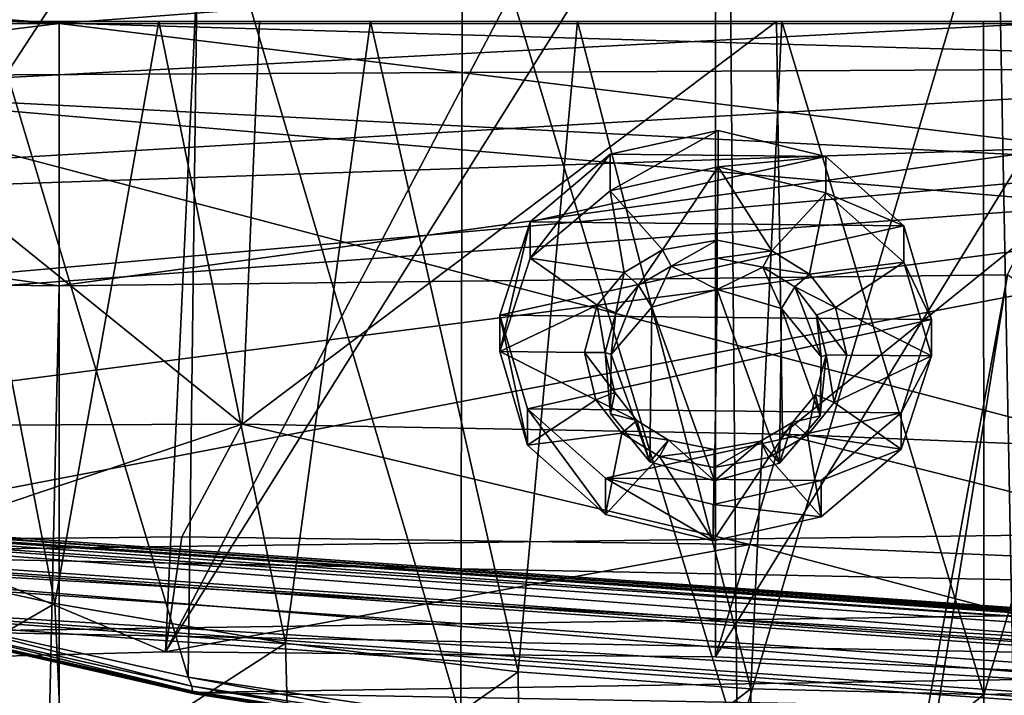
# Model space of a CAD drawing. Header units: metres. Extents: x -1004 to 0, y -808 to 0.
# Tile 98 of 146: x -506 to -406, y -121 to -52. Entities that reach past the tile are written whole.
import ezdxf

# ---------------------------------------------------------------- set-up
doc = ezdxf.new("R2010")
doc.units = ezdxf.units.M

msp = doc.modelspace()

# ---------------------------------------------------------------- linework, layer by layer
at = {"layer": 'None'}
for points in [[(-491.15625, -116.577606, 1985.75293), (-546.876587, -118.072487, 1979.189331), (-486.961456, -26.276386, 1933.765869)], [(-486.961456, -26.276386, 1933.765869), (-546.876587, -118.072487, 1979.189331), (-519.606262, -26.977951, 1930.408691)], [(-444.056793, -26.800941, 1935.926758), (-491.15625, -116.577606, 1985.75293), (-486.961456, -26.276386, 1933.765869)], [(-491.15625, -116.577606, 1985.75293), (-444.056793, -26.800941, 1935.926758), (-435.077423, -27.128115, 1936.041748)], [(-435.077423, -117.079147, 1987.980957), (-491.15625, -116.577606, 1985.75293), (-435.077423, -27.128115, 1936.041748)], [(-382.221283, -31.021881, 1934.762817), (-435.077423, -117.079147, 1987.980957), (-435.077423, -27.128115, 1936.041748)], [(-378.607605, -119.60273, 1985.827881), (-435.077423, -117.079147, 1987.980957), (-382.221283, -31.021881, 1934.762817)], [(-488.860596, -119.150009, 1554.229248), (-514.229553, -34.492359, 1504.564087), (-487.748688, -33.011375, 1504.508423)], [(-461.053162, -123.35659, 1556.978271), (-488.860596, -119.150009, 1554.229248), (-487.748688, -33.011375, 1504.508423)], [(-461.053162, -123.35659, 1556.978271), (-487.748688, -33.011375, 1504.508423), (-460.891296, -32.789768, 1504.69104)], [(-432.893646, -125.545509, 1558.042358), (-461.053162, -123.35659, 1556.978271), (-460.891296, -32.789768, 1504.69104)], [(-432.893646, -125.545509, 1558.042358), (-460.891296, -32.789768, 1504.69104), (-433.713348, -33.851051, 1505.112305)], [(-406.34964, -36.177105, 1505.778442), (-432.893646, -125.545509, 1558.042358), (-433.713348, -33.851051, 1505.112305)], [(-488.860596, -119.150009, 1554.229248), (-516.103577, -113.043777, 1549.877075), (-514.229553, -34.492359, 1504.564087)], [(-404.640778, -125.626282, 1557.39563), (-432.893646, -125.545509, 1558.042358), (-406.34964, -36.177105, 1505.778442)], [(-378.974548, -39.71484, 1506.693237), (-404.640778, -125.626282, 1557.39563), (-406.34964, -36.177105, 1505.778442)], [(-531.962463, -59.26767, 664.851257), (-493.932129, -42.133965, 665.300049), (-532.367065, -50.582142, 752.126038)], [(-531.962463, -59.26767, 664.851257), (-249.112656, -44.404568, 665.240845), (-493.932129, -42.133965, 665.300049)], [(-943.0271, -42.2672, 2063.060059), (-943.0271, -52.26717, 2063.060059), (-61.027081, -42.267323, 2063.060059)], [(-61.027081, -42.267323, 163.059998), (-61.026958, -52.26717, 163.059998), (-943.0271, -42.2672, 163.059998)], [(-943.0271, -42.2672, 163.059998), (-61.026958, -52.26717, 163.059998), (-943.0271, -52.26717, 163.059998)], [(-943.0271, -52.26717, 2063.060059), (-61.026958, -52.26717, 2063.060059), (-61.027081, -42.267323, 2063.060059)], [(-249.112656, -44.404568, 665.240845), (-531.962463, -59.26767, 664.851257), (-202.874207, -76.227615, 664.407471)], [(-637.81189, -58.361294, 1607.256836), (-349.237091, -56.875664, 1607.294556), (-637.780579, -48.406116, 1607.5177)], [(-637.780579, -48.406116, 1607.5177), (-349.237091, -56.875664, 1607.294556), (-354.224518, -48.323433, 1607.518677)], [(-782.598877, -52.26717, 2039.088379), (-481.596069, -52.26717, 2033.802246), (-943.0271, -52.26717, 2063.060059)], [(-481.596069, -52.26717, 2033.802246), (-428.863464, -52.26717, 2035.059937), (-943.0271, -52.26717, 2063.060059)], [(-943.0271, -52.26717, 2063.060059), (-428.863464, -52.26717, 2035.059937), (-61.026958, -52.26717, 2063.060059)], [(-61.026958, -52.26717, 163.059998), (-407.772705, -52.26717, 179.05925), (-943.0271, -52.26717, 163.059998)], [(-407.772705, -52.26717, 179.05925), (-428.346069, -52.26717, 179.737396), (-943.0271, -52.26717, 163.059998)], [(-943.0271, -52.26717, 163.059998), (-428.346069, -52.26717, 179.737396), (-449.178162, -52.26717, 181.812668)], [(-449.178162, -52.26717, 181.812668), (-470.251709, -52.26717, 185.372299), (-943.0271, -52.26717, 163.059998)], [(-470.251709, -52.26717, 185.372299), (-763.151001, -52.26717, 196.518036), (-943.0271, -52.26717, 163.059998)], [(-534.209045, -52.26717, 2030.036865), (-481.596069, -52.26717, 2033.802246), (-782.598877, -52.26717, 2039.088379)], [(-470.251709, -52.26717, 185.372299), (-491.851715, -52.26717, 190.612167), (-763.151001, -52.26717, 196.518036)], [(-491.851715, -52.26717, 190.612167), (-735.55072, -52.26717, 199.387146), (-763.151001, -52.26717, 196.518036)], [(-735.55072, -52.26717, 199.387146), (-491.851715, -52.26717, 190.612167), (-707.955811, -52.26717, 203.017151)], [(-491.851715, -52.26717, 190.612167), (-513.955444, -52.26717, 197.745865), (-707.955811, -52.26717, 203.017151)], [(-534.209045, -52.26717, 2030.036865), (-538.695923, -93.536446, 2022.285767), (-483.344055, -93.33699, 2026.466919)], [(-481.596069, -52.26717, 2033.802246), (-534.209045, -52.26717, 2030.036865), (-483.344055, -93.33699, 2026.466919)], [(-502.456268, -111.646431, 200.404068), (-525.307251, -106.640076, 208.21962), (-513.955444, -52.26717, 197.745865)], [(-491.851715, -52.26717, 190.612167), (-502.456268, -111.646431, 200.404068), (-513.955444, -52.26717, 197.745865)], [(-478.935303, -115.68647, 194.195557), (-502.456268, -111.646431, 200.404068), (-491.851715, -52.26717, 190.612167)], [(-470.251709, -52.26717, 185.372299), (-478.935303, -115.68647, 194.195557), (-491.851715, -52.26717, 190.612167)], [(-481.596069, -52.26717, 2033.802246), (-483.344055, -93.33699, 2026.466919), (-428.863464, -52.26717, 2035.059937)], [(-483.344055, -93.33699, 2026.466919), (-428.268677, -94.357201, 2027.638184), (-428.863464, -52.26717, 2035.059937)], [(-455.212006, -118.599762, 189.761368), (-478.935303, -115.68647, 194.195557), (-470.251709, -52.26717, 185.372299)], [(-449.178162, -52.26717, 181.812668), (-455.212006, -118.599762, 189.761368), (-470.251709, -52.26717, 185.372299)], [(-431.474823, -120.334351, 187.137177), (-455.212006, -118.599762, 189.761368), (-449.178162, -52.26717, 181.812668)], [(-428.346069, -52.26717, 179.737396), (-431.474823, -120.334351, 187.137177), (-449.178162, -52.26717, 181.812668)], [(-407.732239, -120.908279, 186.273712), (-431.474823, -120.334351, 187.137177), (-428.346069, -52.26717, 179.737396)], [(-428.863464, -52.26717, 2035.059937), (-428.268677, -94.357201, 2027.638184), (-376.130707, -52.26717, 2033.806885)], [(-428.863464, -52.26717, 2035.059937), (-376.130707, -52.26717, 2033.806885), (-61.026958, -52.26717, 2063.060059)], [(-407.772705, -52.26717, 179.05925), (-407.732239, -120.908279, 186.273712), (-428.346069, -52.26717, 179.737396)], [(-428.268677, -94.357201, 2027.638184), (-372.22702, -96.644707, 2025.778931), (-376.130707, -52.26717, 2033.806885)], [(-407.772705, -52.26717, 179.05925), (-387.05249, -52.26717, 179.74173), (-407.732239, -120.908279, 186.273712)], [(-387.05249, -52.26717, 179.74173), (-407.772705, -52.26717, 179.05925), (-61.026958, -52.26717, 163.059998)], [(-387.05249, -52.26717, 179.74173), (-383.947571, -120.332489, 187.140167), (-407.732239, -120.908279, 186.273712)], [(-637.81189, -58.361294, 1607.256836), (-615.470276, -72.550049, 1606.88501), (-349.237091, -56.875664, 1607.294556)], [(-615.470276, -72.550049, 1606.88501), (-341.576477, -63.148872, 1607.130249), (-349.237091, -56.875664, 1607.294556)], [(-594.247375, -171.585114, 661.909546), (-196.308548, -147.470947, 662.541565), (-531.962463, -59.26767, 664.851257)], [(-196.308548, -147.470947, 662.541565), (-191.884094, -88.40519, 664.088562), (-531.962463, -59.26767, 664.851257)], [(-531.962463, -59.26767, 664.851257), (-191.884094, -88.40519, 664.088562), (-202.874207, -76.227615, 664.407471)], [(-615.470276, -72.550049, 1606.88501), (-591.933105, -85.384491, 1606.548584), (-341.576477, -63.148872, 1607.130249)], [(-591.933105, -85.384491, 1606.548584), (-332.205414, -66.348167, 1607.047974), (-341.576477, -63.148872, 1607.130249)], [(-591.933105, -85.384491, 1606.548584), (-567.294678, -96.737617, 1606.251099), (-332.205414, -66.348167, 1607.047974)], [(-567.294678, -96.737617, 1606.251099), (-541.695801, -106.479683, 1605.995728), (-332.205414, -66.348167, 1607.047974)], [(-332.205414, -66.348167, 1607.047974), (-541.695801, -106.479683, 1605.995728), (-272.857819, -102.921715, 1606.087891)], [(-483.344055, -93.33699, 2026.466919), (-538.695923, -93.536446, 2022.285767), (-518.362183, -105.130257, 2003.47998)], [(-489.494446, -104.841095, 2005.911987), (-483.344055, -93.33699, 2026.466919), (-518.362183, -105.130257, 2003.47998)], [(-489.494446, -104.841095, 2005.911987), (-431.578735, -105.593567, 2007.77002), (-483.344055, -93.33699, 2026.466919)], [(-431.578735, -105.593567, 2007.77002), (-428.268677, -94.357201, 2027.638184), (-483.344055, -93.33699, 2026.466919)], [(-428.268677, -94.357201, 2027.638184), (-431.578735, -105.593567, 2007.77002), (-373.720337, -108.123314, 2005.617065)], [(-372.22702, -96.644707, 2025.778931), (-428.268677, -94.357201, 2027.638184), (-373.720337, -108.123314, 2005.617065)], [(-541.695801, -106.479683, 1605.995728), (-297.964813, -111.31955, 1605.86792), (-272.857819, -102.921715, 1606.087891)], [(-546.876587, -118.072487, 1979.189331), (-491.15625, -116.577606, 1985.75293), (-518.362183, -105.130257, 2003.47998)], [(-518.362183, -105.130257, 2003.47998), (-491.15625, -116.577606, 1985.75293), (-489.494446, -104.841095, 2005.911987)], [(-491.15625, -116.577606, 1985.75293), (-431.578735, -105.593567, 2007.77002), (-489.494446, -104.841095, 2005.911987)], [(-491.15625, -116.577606, 1985.75293), (-435.077423, -117.079147, 1987.980957), (-431.578735, -105.593567, 2007.77002)], [(-435.077423, -117.079147, 1987.980957), (-378.607605, -119.60273, 1985.827881), (-431.578735, -105.593567, 2007.77002)], [(-431.578735, -105.593567, 2007.77002), (-378.607605, -119.60273, 1985.827881), (-373.720337, -108.123314, 2005.617065)], [(-541.695801, -106.479683, 1605.995728), (-515.296631, -114.499153, 1605.785522), (-297.964813, -111.31955, 1605.86792)], [(-525.307251, -106.640076, 208.21962), (-502.456268, -111.646431, 200.404068), (-524.647583, -124.521843, 209.845749)], [(-515.296631, -114.499153, 1605.785522), (-323.931244, -118.120049, 1605.689819), (-297.964813, -111.31955, 1605.86792)], [(-527.416138, -118.707603, 258.220306), (-553.055786, -112.110451, 252.627716), (-500.62735, -125.340599, 251.47937)], [(-553.055786, -112.110451, 252.627716), (-545.575745, -114.517525, 251.47937), (-500.62735, -125.340599, 251.47937)], [(-502.456268, -111.646431, 200.404068), (-501.584412, -130.331253, 202.099518), (-524.647583, -124.521843, 209.845749)], [(-502.456268, -111.646431, 200.404068), (-478.935303, -115.68647, 194.195557), (-501.584412, -130.331253, 202.099518)], [(-516.103577, -113.043777, 1549.877075), (-488.467316, -120.055649, 1567.574463), (-515.446777, -113.971848, 1564.369507)], [(-516.103577, -113.043777, 1549.877075), (-488.860596, -119.150009, 1554.229248), (-488.467316, -120.055649, 1567.574463)], [(-515.446777, -113.971848, 1564.369507), (-488.406219, -120.588432, 1580.922363), (-515.339722, -114.465897, 1578.776123)], [(-515.446777, -113.971848, 1564.369507), (-488.467316, -120.055649, 1567.574463), (-488.406219, -120.588432, 1580.922363)], [(-500.62735, -125.340599, 251.47937), (-545.575745, -114.517525, 251.47937), (-546.524048, -117.755356, 218.999847)], [(-515.339722, -114.465897, 1578.776123), (-488.212189, -120.838539, 1594.277466), (-515.080811, -114.707687, 1593.187866)], [(-515.339722, -114.465897, 1578.776123), (-488.406219, -120.588432, 1580.922363), (-488.212189, -120.838539, 1594.277466)], [(-515.296631, -114.499153, 1605.785522), (-488.273682, -120.706161, 1605.622803), (-323.931244, -118.120049, 1605.689819)], [(-488.273682, -120.706161, 1605.622803), (-515.296631, -114.499153, 1605.785522), (-515.080811, -114.707687, 1593.187866)], [(-515.080811, -114.707687, 1593.187866), (-488.212189, -120.838539, 1594.277466), (-488.273682, -120.706161, 1605.622803)], [(-478.935303, -115.68647, 194.195557), (-478.408325, -134.888901, 196.088715), (-501.584412, -130.331253, 202.099518)], [(-478.935303, -115.68647, 194.195557), (-455.212006, -118.599762, 189.761368), (-478.408325, -134.888901, 196.088715)], [(-546.524048, -117.755356, 218.999847), (-524.647583, -124.521843, 209.845749), (-500.62735, -125.340599, 251.47937)], [(-488.273682, -120.706161, 1605.622803), (-350.605621, -123.212776, 1605.556519), (-323.931244, -118.120049, 1605.689819)], [(-527.416138, -118.707603, 258.220306), (-500.248962, -143.043579, 266.650696), (-527.017334, -135.898376, 261.861969)], [(-527.416138, -118.707603, 258.220306), (-500.91507, -124.058403, 262.889526), (-500.248962, -143.043579, 266.650696)], [(-500.62735, -125.340599, 251.47937), (-500.91507, -124.058403, 262.889526), (-527.416138, -118.707603, 258.220306)], [(-488.860596, -119.150009, 1554.229248), (-461.050262, -124.27739, 1569.606934), (-488.467316, -120.055649, 1567.574463)], [(-488.860596, -119.150009, 1554.229248), (-461.053162, -123.35659, 1556.978271), (-461.050262, -124.27739, 1569.606934)], [(-455.212006, -118.599762, 189.761368), (-455.040527, -138.170502, 191.789063), (-478.408325, -134.888901, 196.088715)], [(-455.212006, -118.599762, 189.761368), (-431.474823, -120.334351, 187.137177), (-455.040527, -138.170502, 191.789063)], [(-488.467316, -120.055649, 1567.574463), (-461.059387, -124.859962, 1582.282104), (-488.406219, -120.588432, 1580.922363)], [(-488.467316, -120.055649, 1567.574463), (-461.050262, -124.27739, 1569.606934), (-461.059387, -124.859962, 1582.282104)], [(-431.474823, -120.334351, 187.137177), (-431.392212, -140.146133, 189.21199), (-455.040527, -138.170502, 191.789063)], [(-431.474823, -120.334351, 187.137177), (-407.732239, -120.908279, 186.273712), (-431.392212, -140.146133, 189.21199)], [(-407.732239, -120.908279, 186.273712), (-383.947571, -120.332489, 187.140167), (-407.643616, -140.798706, 188.364288)], [(-383.947571, -120.332489, 187.140167), (-383.939728, -140.139313, 189.216461), (-407.643616, -140.798706, 188.364288)], [(-488.406219, -120.588432, 1580.922363), (-460.957001, -125.127609, 1594.967407), (-488.212189, -120.838539, 1594.277466)], [(-488.406219, -120.588432, 1580.922363), (-461.059387, -124.859962, 1582.282104), (-460.957001, -125.127609, 1594.967407)], [(-488.273682, -120.706161, 1605.622803), (-460.815948, -125.03537, 1605.509277), (-350.605621, -123.212776, 1605.556519)], [(-488.212189, -120.838539, 1594.277466), (-460.815948, -125.03537, 1605.509277), (-488.273682, -120.706161, 1605.622803)], [(-488.212189, -120.838539, 1594.277466), (-460.957001, -125.127609, 1594.967407), (-460.815948, -125.03537, 1605.509277)], [(-407.732239, -120.908279, 186.273712), (-407.732239, -140.798706, 188.364288), (-431.392212, -140.146133, 189.21199)], [(-407.732239, -140.798706, 188.364288), (-407.732239, -120.908279, 186.273712), (-407.643616, -140.798706, 188.364288)]]:
    msp.add_3dface(points, dxfattribs=at)
at = {"layer": 'None012313'}
for points in [[(-233.311279, -124.02623, 1633.36084), (-632.336914, -96.123642, 1633.36084), (-632.397461, -96.989761, 1638.284912)], [(-632.336914, -96.123642, 1633.36084), (-233.311279, -124.02623, 1633.36084), (-572.498474, -100.529236, 1632.846069)], [(-233.371841, -124.892357, 1638.284912), (-632.397461, -96.989761, 1638.284912), (-632.72522, -101.676781, 1639.994995)], [(-233.371841, -124.892357, 1638.284912), (-233.311279, -124.02623, 1633.36084), (-632.397461, -96.989761, 1638.284912)], [(-632.931824, -104.631546, 1631.857056), (-632.604065, -99.944534, 1630.146973), (-233.906204, -132.534134, 1631.857056)], [(-632.604065, -99.944534, 1630.146973), (-233.578461, -127.847122, 1630.146973), (-233.906204, -132.534134, 1631.857056)], [(-632.604065, -99.944534, 1630.146973), (-572.712219, -103.585953, 1630.274902), (-293.394257, -123.117767, 1630.274902)], [(-632.604065, -99.944534, 1630.146973), (-293.394257, -123.117767, 1630.274902), (-233.578461, -127.847122, 1630.146973)], [(-233.311279, -124.02623, 1633.36084), (-293.180511, -120.06105, 1632.846069), (-572.498474, -100.529236, 1632.846069)], [(-572.498474, -100.529236, 1632.846069), (-293.180511, -120.06105, 1632.846069), (-571.109802, -100.93853, 1632.306519)], [(-293.180511, -120.06105, 1632.846069), (-294.612518, -120.273216, 1632.306519), (-571.109802, -100.93853, 1632.306519)], [(-571.109802, -100.93853, 1632.306519), (-294.612518, -120.273216, 1632.306519), (-570.591492, -101.929459, 1631.240723)], [(-233.6996, -129.579376, 1639.994995), (-632.72522, -101.676781, 1639.994995), (-632.992371, -105.497673, 1636.781006)], [(-233.6996, -129.579376, 1639.994995), (-233.371841, -124.892357, 1638.284912), (-632.72522, -101.676781, 1639.994995)], [(-572.712219, -103.585953, 1630.274902), (-570.591492, -101.929459, 1631.240723), (-293.394257, -123.117767, 1630.274902)], [(-293.394257, -123.117767, 1630.274902), (-570.591492, -101.929459, 1631.240723), (-295.263763, -121.182266, 1631.240723)], [(-570.591492, -101.929459, 1631.240723), (-294.612518, -120.273216, 1632.306519), (-295.263763, -121.182266, 1631.240723)], [(-632.992371, -105.497673, 1636.781006), (-632.931824, -104.631546, 1631.857056), (-233.966782, -133.400269, 1636.781006)], [(-632.931824, -104.631546, 1631.857056), (-233.906204, -132.534134, 1631.857056), (-233.966782, -133.400269, 1636.781006)], [(-233.966782, -133.400269, 1636.781006), (-233.6996, -129.579376, 1639.994995), (-632.992371, -105.497673, 1636.781006)]]:
    msp.add_3dface(points, dxfattribs=at)
at = {"layer": 'None012327'}
for points in [[(-445.843079, -65.803185, 1958.421753), (-434.80777, -63.362667, 1957.024048), (-445.840637, -69.511452, 1951.965942)], [(-423.844727, -66.033401, 1958.562378), (-434.80777, -63.362667, 1957.024048), (-445.843079, -65.803185, 1958.421753)], [(-434.80777, -63.362667, 1957.024048), (-434.805328, -67.07093, 1950.568237), (-445.840637, -69.511452, 1951.965942)], [(-434.805328, -67.07093, 1950.568237), (-434.80777, -63.362667, 1957.024048), (-423.844727, -66.033401, 1958.562378)], [(-453.993744, -72.701027, 1962.380737), (-445.843079, -65.803185, 1958.421753), (-453.991272, -76.409294, 1955.924927)], [(-453.993744, -72.701027, 1962.380737), (-423.844727, -66.033401, 1958.562378), (-445.843079, -65.803185, 1958.421753)], [(-415.891479, -73.09977, 1962.624268), (-423.844727, -66.033401, 1958.562378), (-453.993744, -72.701027, 1962.380737)], [(-445.843079, -65.803185, 1958.421753), (-445.840637, -69.511452, 1951.965942), (-453.991272, -76.409294, 1955.924927)], [(-423.842285, -69.741661, 1952.106445), (-434.805328, -67.07093, 1950.568237), (-423.844727, -66.033401, 1958.562378)], [(-423.842285, -69.741661, 1952.106445), (-423.844727, -66.033401, 1958.562378), (-415.891479, -73.09977, 1962.624268)], [(-445.840637, -69.511452, 1951.965942), (-434.805328, -67.07093, 1950.568237), (-440.503265, -75.543251, 1955.432617)], [(-434.805328, -67.07093, 1950.568237), (-434.91098, -74.545448, 1954.861572), (-440.503265, -75.543251, 1955.432617)], [(-434.91098, -74.545448, 1954.861572), (-434.805328, -67.07093, 1950.568237), (-429.348602, -75.659988, 1955.503906)], [(-434.805328, -67.07093, 1950.568237), (-423.842285, -69.741661, 1952.106445), (-429.348602, -75.659988, 1955.503906)], [(-453.991272, -76.409294, 1955.924927), (-445.840637, -69.511452, 1951.965942), (-444.419067, -77.844292, 1956.752808)], [(-445.840637, -69.511452, 1951.965942), (-440.503265, -75.543251, 1955.432617), (-444.419067, -77.844292, 1956.752808)], [(-429.348602, -75.659988, 1955.503906), (-423.842285, -69.741661, 1952.106445), (-425.498962, -78.04229, 1956.873779)], [(-423.842285, -69.741661, 1952.106445), (-415.889038, -76.808029, 1956.168457), (-425.498962, -78.04229, 1956.873779)], [(-415.889038, -76.808029, 1956.168457), (-423.842285, -69.741661, 1952.106445), (-415.891479, -73.09977, 1962.624268)], [(-457.075775, -82.207924, 1967.840454), (-453.993744, -72.701027, 1962.380737), (-457.073334, -85.916183, 1961.384521)], [(-457.075775, -82.207924, 1967.840454), (-415.891479, -73.09977, 1962.624268), (-453.993744, -72.701027, 1962.380737)], [(-413.079071, -82.668343, 1968.121582), (-415.891479, -73.09977, 1962.624268), (-457.075775, -82.207924, 1967.840454)], [(-453.993744, -72.701027, 1962.380737), (-453.991272, -76.409294, 1955.924927), (-457.073334, -85.916183, 1961.384521)], [(-415.889038, -76.808029, 1956.168457), (-415.891479, -73.09977, 1962.624268), (-413.079071, -82.668343, 1968.121582)], [(-440.503265, -75.543251, 1955.432617), (-434.91098, -74.545448, 1954.861572), (-439.628418, -77.222481, 1956.397583)], [(-434.91098, -74.545448, 1954.861572), (-434.937042, -76.388031, 1955.920044), (-439.628418, -77.222481, 1956.397583)], [(-434.937042, -76.388031, 1955.920044), (-434.91098, -74.545448, 1954.861572), (-429.348602, -75.659988, 1955.503906)], [(-444.419067, -77.844292, 1956.752808), (-440.503265, -75.543251, 1955.432617), (-442.934937, -79.16291, 1957.510864)], [(-440.503265, -75.543251, 1955.432617), (-439.628418, -77.222481, 1956.397583), (-442.934937, -79.16291, 1957.510864)], [(-430.27063, -77.320412, 1956.457397), (-434.937042, -76.388031, 1955.920044), (-429.348602, -75.659988, 1955.503906)], [(-430.27063, -77.320412, 1956.457397), (-429.348602, -75.659988, 1955.503906), (-425.498962, -78.04229, 1956.873779)], [(-457.073334, -85.916183, 1961.384521), (-453.991272, -76.409294, 1955.924927), (-447.167145, -81.182854, 1958.669434)], [(-453.991272, -76.409294, 1955.924927), (-444.419067, -77.844292, 1956.752808), (-447.167145, -81.182854, 1958.669434)], [(-442.934937, -79.16291, 1957.510864), (-439.628418, -77.222481, 1956.397583), (-441.572906, -81.402069, 1951.351807)], [(-441.572906, -81.402069, 1951.351807), (-439.628418, -77.222481, 1956.397583), (-434.934906, -79.603889, 1950.321411)], [(-439.628418, -77.222481, 1956.397583), (-434.937042, -76.388031, 1955.920044), (-434.934906, -79.603889, 1950.321411)], [(-430.27063, -77.320412, 1956.457397), (-434.934906, -79.603889, 1950.321411), (-434.937042, -76.388031, 1955.920044)], [(-425.498962, -78.04229, 1956.873779), (-415.889038, -76.808029, 1956.168457), (-422.8461, -81.43737, 1958.824951)], [(-415.889038, -76.808029, 1956.168457), (-413.07663, -86.37661, 1961.665771), (-422.8461, -81.43737, 1958.824951)], [(-413.07663, -86.37661, 1961.665771), (-415.889038, -76.808029, 1956.168457), (-413.079071, -82.668343, 1968.121582)], [(-447.167145, -81.182854, 1958.669434), (-444.419067, -77.844292, 1956.752808), (-445.252441, -81.982056, 1959.129272)], [(-444.419067, -77.844292, 1956.752808), (-442.934937, -79.16291, 1957.510864), (-445.252441, -81.982056, 1959.129272)], [(-428.349701, -81.540451, 1951.436279), (-434.934906, -79.603889, 1950.321411), (-430.27063, -77.320412, 1956.457397)], [(-427.019928, -79.32946, 1957.612549), (-430.27063, -77.320412, 1956.457397), (-425.498962, -78.04229, 1956.873779)], [(-427.019928, -79.32946, 1957.612549), (-428.349701, -81.540451, 1951.436279), (-430.27063, -77.320412, 1956.457397)], [(-427.019928, -79.32946, 1957.612549), (-425.498962, -78.04229, 1956.873779), (-422.8461, -81.43737, 1958.824951)], [(-445.728058, -86.236206, 1954.126953), (-445.252441, -81.982056, 1959.129272), (-442.934937, -79.16291, 1957.510864)], [(-445.728058, -86.236206, 1954.126953), (-442.934937, -79.16291, 1957.510864), (-441.572906, -81.402069, 1951.351807)], [(-441.572906, -81.402069, 1951.351807), (-434.934906, -79.603889, 1950.321411), (-435.210724, -99.116035, 1961.529175)], [(-435.210724, -99.116035, 1961.529175), (-434.934906, -79.603889, 1950.321411), (-428.572784, -97.322418, 1960.501343)], [(-434.934906, -79.603889, 1950.321411), (-428.349701, -81.540451, 1951.436279), (-428.572784, -97.322418, 1960.501343)], [(-424.332428, -86.460106, 1954.263672), (-428.349701, -81.540451, 1951.436279), (-427.019928, -79.32946, 1957.612549)], [(-424.782806, -82.196274, 1959.260132), (-427.019928, -79.32946, 1957.612549), (-422.8461, -81.43737, 1958.824951)], [(-424.782806, -82.196274, 1959.260132), (-424.332428, -86.460106, 1954.263672), (-427.019928, -79.32946, 1957.612549)], [(-447.167145, -81.182854, 1958.669434), (-448.453491, -86.006386, 1961.439697), (-457.073334, -85.916183, 1961.384521)], [(-448.453491, -86.006386, 1961.439697), (-447.167145, -81.182854, 1958.669434), (-446.328583, -86.02861, 1961.453247)], [(-447.167145, -81.182854, 1958.669434), (-445.252441, -81.982056, 1959.129272), (-446.328583, -86.02861, 1961.453247)], [(-454.263397, -91.776497, 1973.337769), (-457.075775, -82.207924, 1967.840454), (-454.260925, -95.484756, 1966.881836)], [(-457.075775, -82.207924, 1967.840454), (-457.073334, -85.916183, 1961.384521), (-454.260925, -95.484756, 1966.881836)], [(-454.263397, -91.776497, 1973.337769), (-413.079071, -82.668343, 1968.121582), (-457.075775, -82.207924, 1967.840454)], [(-446.328583, -86.02861, 1961.453247), (-445.252441, -81.982056, 1959.129272), (-445.728058, -86.236206, 1954.126953)], [(-445.728058, -86.236206, 1954.126953), (-441.572906, -81.402069, 1951.351807), (-441.796021, -97.184036, 1960.41687)], [(-441.796021, -97.184036, 1960.41687), (-441.572906, -81.402069, 1951.351807), (-435.210724, -99.116035, 1961.529175)], [(-428.572784, -97.322418, 1960.501343), (-428.349701, -81.540451, 1951.436279), (-424.417664, -92.488281, 1957.726196)], [(-428.349701, -81.540451, 1951.436279), (-424.332428, -86.460106, 1954.263672), (-424.417664, -92.488281, 1957.726196)], [(-424.782806, -82.196274, 1959.260132), (-422.8461, -81.43737, 1958.824951), (-421.696442, -86.2864, 1961.610718)], [(-423.821381, -86.264153, 1961.597046), (-424.782806, -82.196274, 1959.260132), (-421.696442, -86.2864, 1961.610718)], [(-424.332428, -86.460106, 1954.263672), (-424.782806, -82.196274, 1959.260132), (-423.821381, -86.264153, 1961.597046)], [(-422.8461, -81.43737, 1958.824951), (-413.07663, -86.37661, 1961.665771), (-421.696442, -86.2864, 1961.610718)], [(-416.161133, -92.175232, 1973.581177), (-413.079071, -82.668343, 1968.121582), (-454.263397, -91.776497, 1973.337769)], [(-413.07663, -86.37661, 1961.665771), (-413.079071, -82.668343, 1968.121582), (-416.161133, -92.175232, 1973.581177)], [(-448.453491, -86.006386, 1961.439697), (-447.303864, -90.855415, 1964.225342), (-457.073334, -85.916183, 1961.384521)], [(-457.073334, -85.916183, 1961.384521), (-447.303864, -90.855415, 1964.225342), (-454.260925, -95.484756, 1966.881836)], [(-447.303864, -90.855415, 1964.225342), (-448.453491, -86.006386, 1961.439697), (-445.367157, -90.096489, 1963.790283)], [(-448.453491, -86.006386, 1961.439697), (-446.328583, -86.02861, 1961.453247), (-445.367157, -90.096489, 1963.790283)], [(-445.367157, -90.096489, 1963.790283), (-446.328583, -86.02861, 1961.453247), (-445.813263, -92.264374, 1957.589478)], [(-445.813263, -92.264374, 1957.589478), (-446.328583, -86.02861, 1961.453247), (-445.728058, -86.236206, 1954.126953)], [(-445.813263, -92.264374, 1957.589478), (-445.728058, -86.236206, 1954.126953), (-441.796021, -97.184036, 1960.41687)], [(-424.897522, -90.310707, 1963.921021), (-423.821381, -86.264153, 1961.597046), (-422.982819, -91.109932, 1964.380859)], [(-424.417664, -92.488281, 1957.726196), (-423.821381, -86.264153, 1961.597046), (-424.897522, -90.310707, 1963.921021)], [(-424.417664, -92.488281, 1957.726196), (-424.332428, -86.460106, 1954.263672), (-423.821381, -86.264153, 1961.597046)], [(-423.821381, -86.264153, 1961.597046), (-421.696442, -86.2864, 1961.610718), (-422.982819, -91.109932, 1964.380859)], [(-413.07663, -86.37661, 1961.665771), (-422.982819, -91.109932, 1964.380859), (-421.696442, -86.2864, 1961.610718)], [(-413.07663, -86.37661, 1961.665771), (-416.158661, -95.883499, 1967.125366), (-422.982819, -91.109932, 1964.380859)], [(-416.158661, -95.883499, 1967.125366), (-413.07663, -86.37661, 1961.665771), (-416.161133, -92.175232, 1973.581177)], [(-447.303864, -90.855415, 1964.225342), (-445.367157, -90.096489, 1963.790283), (-443.130005, -92.963303, 1965.437744)], [(-443.130005, -92.963303, 1965.437744), (-445.367157, -90.096489, 1963.790283), (-445.813263, -92.264374, 1957.589478)], [(-427.215027, -93.129852, 1965.539551), (-424.897522, -90.310707, 1963.921021), (-425.730896, -94.448502, 1966.297485)], [(-427.215027, -93.129852, 1965.539551), (-424.417664, -92.488281, 1957.726196), (-424.897522, -90.310707, 1963.921021)], [(-424.897522, -90.310707, 1963.921021), (-422.982819, -91.109932, 1964.380859), (-425.730896, -94.448502, 1966.297485)], [(-447.303864, -90.855415, 1964.225342), (-444.65097, -94.250504, 1966.176514), (-454.260925, -95.484756, 1966.881836)], [(-444.65097, -94.250504, 1966.176514), (-447.303864, -90.855415, 1964.225342), (-443.130005, -92.963303, 1965.437744)], [(-416.158661, -95.883499, 1967.125366), (-425.730896, -94.448502, 1966.297485), (-422.982819, -91.109932, 1964.380859)], [(-446.31012, -98.842865, 1977.399658), (-454.263397, -91.776497, 1973.337769), (-446.307678, -102.551125, 1970.943848)], [(-454.263397, -91.776497, 1973.337769), (-454.260925, -95.484756, 1966.881836), (-446.307678, -102.551125, 1970.943848)], [(-446.31012, -98.842865, 1977.399658), (-416.161133, -92.175232, 1973.581177), (-454.263397, -91.776497, 1973.337769)], [(-424.311768, -99.073074, 1977.540283), (-416.161133, -92.175232, 1973.581177), (-446.31012, -98.842865, 1977.399658)], [(-443.130005, -92.963303, 1965.437744), (-445.813263, -92.264374, 1957.589478), (-441.796021, -97.184036, 1960.41687)], [(-416.158661, -95.883499, 1967.125366), (-416.161133, -92.175232, 1973.581177), (-424.311768, -99.073074, 1977.540283)], [(-444.65097, -94.250504, 1966.176514), (-443.130005, -92.963303, 1965.437744), (-439.879333, -94.972351, 1966.593018)], [(-439.879333, -94.972351, 1966.593018), (-443.130005, -92.963303, 1965.437744), (-441.796021, -97.184036, 1960.41687)], [(-430.521545, -95.070282, 1966.652832), (-427.215027, -93.129852, 1965.539551), (-429.646698, -96.749535, 1967.617676)], [(-430.521545, -95.070282, 1966.652832), (-428.572784, -97.322418, 1960.501343), (-427.215027, -93.129852, 1965.539551)], [(-427.215027, -93.129852, 1965.539551), (-425.730896, -94.448502, 1966.297485), (-429.646698, -96.749535, 1967.617676)], [(-428.572784, -97.322418, 1960.501343), (-424.417664, -92.488281, 1957.726196), (-427.215027, -93.129852, 1965.539551)], [(-454.260925, -95.484756, 1966.881836), (-444.65097, -94.250504, 1966.176514), (-446.307678, -102.551125, 1970.943848)], [(-444.65097, -94.250504, 1966.176514), (-440.801361, -96.632805, 1967.546387), (-446.307678, -102.551125, 1970.943848)], [(-440.801361, -96.632805, 1967.546387), (-444.65097, -94.250504, 1966.176514), (-439.879333, -94.972351, 1966.593018)], [(-439.879333, -94.972351, 1966.593018), (-441.796021, -97.184036, 1960.41687), (-435.210724, -99.116035, 1961.529175)], [(-440.801361, -96.632805, 1967.546387), (-439.879333, -94.972351, 1966.593018), (-435.212921, -95.904732, 1967.130371)], [(-435.212921, -95.904732, 1967.130371), (-439.879333, -94.972351, 1966.593018), (-435.210724, -99.116035, 1961.529175)], [(-435.212921, -95.904732, 1967.130371), (-430.521545, -95.070282, 1966.652832), (-435.238983, -97.747337, 1968.188721)], [(-430.521545, -95.070282, 1966.652832), (-429.646698, -96.749535, 1967.617676), (-435.238983, -97.747337, 1968.188721)], [(-435.212921, -95.904732, 1967.130371), (-435.210724, -99.116035, 1961.529175), (-430.521545, -95.070282, 1966.652832)], [(-435.210724, -99.116035, 1961.529175), (-428.572784, -97.322418, 1960.501343), (-430.521545, -95.070282, 1966.652832)], [(-424.309326, -102.781342, 1971.084473), (-429.646698, -96.749535, 1967.617676), (-425.730896, -94.448502, 1966.297485)], [(-416.158661, -95.883499, 1967.125366), (-424.309326, -102.781342, 1971.084473), (-425.730896, -94.448502, 1966.297485)], [(-435.238983, -97.747337, 1968.188721), (-440.801361, -96.632805, 1967.546387), (-435.212921, -95.904732, 1967.130371)], [(-424.309326, -102.781342, 1971.084473), (-416.158661, -95.883499, 1967.125366), (-424.311768, -99.073074, 1977.540283)], [(-446.307678, -102.551125, 1970.943848), (-440.801361, -96.632805, 1967.546387), (-435.344635, -105.221863, 1972.482056)], [(-440.801361, -96.632805, 1967.546387), (-435.238983, -97.747337, 1968.188721), (-435.344635, -105.221863, 1972.482056)], [(-435.344635, -105.221863, 1972.482056), (-435.238983, -97.747337, 1968.188721), (-429.646698, -96.749535, 1967.617676)], [(-424.309326, -102.781342, 1971.084473), (-435.344635, -105.221863, 1972.482056), (-429.646698, -96.749535, 1967.617676)], [(-435.347076, -101.513596, 1978.937866), (-446.31012, -98.842865, 1977.399658), (-435.344635, -105.221863, 1972.482056)], [(-446.31012, -98.842865, 1977.399658), (-446.307678, -102.551125, 1970.943848), (-435.344635, -105.221863, 1972.482056)], [(-435.347076, -101.513596, 1978.937866), (-424.311768, -99.073074, 1977.540283), (-446.31012, -98.842865, 1977.399658)], [(-424.309326, -102.781342, 1971.084473), (-424.311768, -99.073074, 1977.540283), (-435.347076, -101.513596, 1978.937866)], [(-435.344635, -105.221863, 1972.482056), (-424.309326, -102.781342, 1971.084473), (-435.347076, -101.513596, 1978.937866)]]:
    msp.add_3dface(points, dxfattribs=at)
at = {"layer": 'None012349'}
for points in [[(-10, -10, 90), (-502.018646, -625.846375, 90), (-994.037292, -10, 90)], [(-502.018646, -625.846375, 90), (-510.034576, -626.560547, 90), (-994.037292, -10, 90)], [(-494.003571, -626.560364, 90), (-502.018646, -625.846375, 90), (-10, -10, 90)], [(-485.779327, -628.854126, 90), (-494.003571, -626.560364, 90), (-10, -10, 90)], [(-477.800262, -632.855408, 90), (-485.779327, -628.854126, 90), (-10, -10, 90)], [(-10, -10, 90), (-470.61264, -638.481506, 90), (-477.800262, -632.855408, 90)], [(-217.024689, -763.271118, 90), (-470.61264, -638.481506, 90), (-10, -10, 90)], [(-611.385925, -52.505692, 163.059708), (-502.018616, -52.467403, 163.059708), (-982.615723, -15.961353, 163.059708)], [(-982.615723, -15.961353, 163.059708), (-502.018616, -52.467403, 163.059708), (-21.421595, -15.961353, 163.059708)], [(-502.018616, -52.467403, 163.059708), (-392.651337, -52.505695, 163.059708), (-21.421595, -15.961353, 163.059708)], [(-502.018616, -52.467403, 163.059708), (-611.385925, -52.505692, 163.059708), (-605.16925, -65.046875, 141.306046)], [(-605.16925, -65.046875, 141.306046), (-502.018616, -79.224953, 118.640182), (-502.018616, -52.467403, 163.059708)], [(-502.018616, -79.224953, 118.640182), (-398.868011, -65.046875, 141.306046), (-502.018616, -52.467403, 163.059708)], [(-502.018616, -52.467403, 163.059708), (-398.868011, -65.046875, 141.306046), (-392.651337, -52.505695, 163.059708)], [(-598.695557, -78.099586, 118.659828), (-502.018616, -79.224953, 118.640182), (-605.16925, -65.046875, 141.306046)], [(-502.018616, -79.224953, 118.640182), (-405.341431, -78.099579, 118.659828), (-398.868011, -65.046875, 141.306046)], [(-598.695557, -78.099586, 118.659828), (-513.875122, -606.131226, 109.443001), (-502.018616, -79.224953, 118.640182)], [(-502.018616, -79.224953, 118.640182), (-502.018646, -605.043579, 109.461983), (-405.341431, -78.099579, 118.659828)], [(-502.018646, -605.043579, 109.461983), (-490.16217, -606.131226, 109.443001), (-405.341431, -78.099579, 118.659828)], [(-405.341431, -78.099579, 118.659828), (-490.16217, -606.131226, 109.443001), (-63.327908, -322.10611, 114.400681)], [(-513.875122, -606.131226, 109.443001), (-502.018646, -605.043579, 109.461983), (-502.018616, -79.224953, 118.640182)]]:
    msp.add_3dface(points, dxfattribs=at)

doc.saveas('drawing.dxf')
